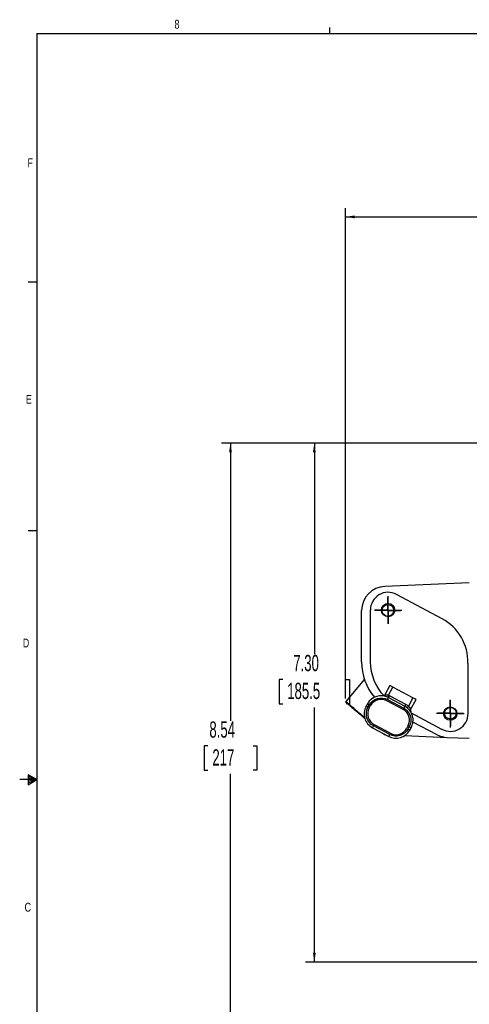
# Model space of a CAD drawing. Extents: x 0.3 to 33.9, y 0.2 to 21.7.
# Tile 2 of 20: x 0.3 to 6.6, y 7.7 to 21.6. Entities that reach past the tile are written whole.
import ezdxf

# ---------------------------------------------------------------- set-up
doc = ezdxf.new("R2010")
doc.units = 0
doc.header["$MEASUREMENT"] = 0
doc.layers.get('0').update_dxf_attribs({"linetype": 'CONTINUOUS'})
doc.layers.add('SLD-0', color=7, linetype='CONTINUOUS')
doc.styles.add('SLDTEXTSTYLE0', font='TXT', dxfattribs={"width": 0.75})
doc.styles.add('SLDTEXTSTYLE1', font='TXT', dxfattribs={"width": 0.605})
doc.dimstyles.new('SLDDIMSTYLE0', dxfattribs={"dimtxt": 0.222453, "dimasz": 0.13, "dimexe": 0, "dimexo": 0.0625, "dimgap": 0.055613, "dimtad": 0, "dimtih": 1, "dimtoh": 1, "dimrnd": 1e-09, "dimzin": 12, "dimtxsty": 'SLDTEXTSTYLE1', "dimsah": 1, "dimcen": 0.09, "dimazin": 3, "dimtfac": 1, "dimtofl": 0, "dimtmove": 0, "dimatfit": 3, "dimtolj": 1, "dimtzin": 12})
doc.dimstyles.new('SLDDIMSTYLE1', dxfattribs={"dimtxt": 0.222453, "dimasz": 0.13, "dimexe": 0, "dimexo": 0.0625, "dimgap": 0.055613, "dimtad": 0, "dimtih": 1, "dimtoh": 1, "dimrnd": 1e-09, "dimzin": 4, "dimtxsty": 'SLDTEXTSTYLE1', "dimsah": 1, "dimcen": 0.09, "dimazin": 3, "dimtfac": 1, "dimtofl": 0, "dimtmove": 0, "dimatfit": 3, "dimtolj": 1, "dimtzin": 12})

# ---------------------------------------------------------------- blocks, each defined once
blk = doc.blocks.new('_D_1')
at = {"layer": 'SLD-0'}
for p, q in [((10, 15.648), (3.123, 15.648)), ((3.248, 15.648), (3.248, 11.74)), ((2.93, 11.384), (2.879, 11.384)), ((2.879, 11.384), (2.879, 11.042)), ((3.566, 11.384), (3.617, 11.384)), ((3.617, 11.384), (3.617, 11.042)), ((2.879, 11.042), (2.93, 11.042)), ((3.248, 7.103), (3.248, 10.991)), ((3.617, 11.042), (3.566, 11.042)), ((8.734, 7.103), (3.123, 7.103))]:
    blk.add_line(p, q, dxfattribs=at)
for points in [[(3.248, 15.648), (3.228, 15.518), (3.268, 15.518)], [(3.248, 7.103), (3.268, 7.233), (3.228, 7.233)]]:
    blk.add_solid(points, dxfattribs=at)
at = {"layer": 'SLD-0', "char_height": 0.2292, "attachment_point": 1, "style": 'SLDTEXTSTYLE1'}
for s, insert in [('8.54', (2.951, 11.73)), ('217', (2.993, 11.338))]:
    blk.add_mtext(s, dxfattribs=dict(at, insert=insert))
blk = doc.blocks.new('_D_2')
at = {"layer": 'SLD-0'}
for p, q in [((10, 15.648), (4.304, 15.648)), ((4.429, 15.648), (4.429, 12.676)), ((3.984, 12.32), (3.933, 12.32)), ((3.933, 12.32), (3.933, 11.978)), ((4.875, 12.32), (4.926, 12.32)), ((4.926, 12.32), (4.926, 11.978)), ((3.933, 11.978), (3.984, 11.978)), ((4.429, 8.343), (4.429, 11.927)), ((4.926, 11.978), (4.875, 11.978)), ((7.56, 8.343), (4.304, 8.343))]:
    blk.add_line(p, q, dxfattribs=at)
for points in [[(4.429, 15.648), (4.409, 15.518), (4.449, 15.518)], [(4.429, 8.343), (4.449, 8.473), (4.409, 8.473)]]:
    blk.add_solid(points, dxfattribs=at)
at = {"layer": 'SLD-0', "char_height": 0.2292, "attachment_point": 1, "style": 'SLDTEXTSTYLE1'}
for s, insert in [('7.30', (4.132, 12.666)), ('185.5', (4.047, 12.274))]:
    blk.add_mtext(s, dxfattribs=dict(at, insert=insert))
blk = doc.blocks.new('_D_3')
at = {"layer": 'SLD-0'}
for p, q in [((4.867, 12.053), (4.867, 18.956)), ((7.004, 18.849), (6.953, 18.849)), ((6.953, 18.849), (6.953, 18.507)), ((7.895, 18.849), (7.946, 18.849)), ((7.946, 18.849), (7.946, 18.507)), ((10.05, 15.698), (10.05, 18.956)), ((4.867, 18.831), (6.864, 18.831)), ((10.05, 18.831), (8.035, 18.831)), ((6.953, 18.507), (7.004, 18.507)), ((7.946, 18.507), (7.895, 18.507))]:
    blk.add_line(p, q, dxfattribs=at)
for points in [[(4.867, 18.831), (4.997, 18.811), (4.997, 18.851)], [(10.05, 18.831), (9.92, 18.851), (9.92, 18.811)]]:
    blk.add_solid(points, dxfattribs=at)
at = {"layer": 'SLD-0', "char_height": 0.2292, "attachment_point": 1, "style": 'SLDTEXTSTYLE1'}
for s, insert in [('5.18', (7.152, 19.195)), ('131.6', (7.068, 18.803))]:
    blk.add_mtext(s, dxfattribs=dict(at, insert=insert))
blk = doc.blocks.new('SW_CENTERMARKSYMBOL_0')
at = {"layer": 'SLD-0', "color": 0}
for p, q in [((0, 0.1), (0, 0.194)), ((-0.1, 0), (-0.194, 0)), ((0, 0), (-0.1, 0)), ((0, 0), (0, 0.1)), ((0, 0), (0, -0.1)), ((0, 0), (0.1, 0)), ((0.1, 0), (0.194, 0)), ((0, -0.1), (0, -0.194))]:
    blk.add_line(p, q, dxfattribs=at)
blk = doc.blocks.new('SW_CENTERMARKSYMBOL_1')
at = {"layer": 'SLD-0', "color": 0}
for p, q in [((0, 0.1), (0, 0.194)), ((-0.1, 0), (-0.194, 0)), ((0, 0), (-0.1, 0)), ((0, 0), (0, 0.1)), ((0, 0), (0, -0.1)), ((0, 0), (0.1, 0)), ((0.1, 0), (0.194, 0)), ((0, -0.1), (0, -0.194))]:
    blk.add_line(p, q, dxfattribs=at)
blk = doc.blocks.new('SW_CENTERMARKSYMBOL_2')
at = {"layer": 'SLD-0', "color": 0}
for p, q in [((0, 0.1), (0, 0.183)), ((-0.1, 0), (-0.183, 0)), ((0, 0), (-0.1, 0)), ((0, 0), (0, 0.1)), ((0, 0), (0, -0.1)), ((0, 0), (0.1, 0)), ((0.1, 0), (0.183, 0)), ((0, -0.1), (0, -0.183))]:
    blk.add_line(p, q, dxfattribs=at)
blk = doc.blocks.new('SW_CENTERMARKSYMBOL_3')
at = {"layer": 'SLD-0', "color": 0}
for p, q in [((0, 0.1), (0, 0.183)), ((-0.1, 0), (-0.183, 0)), ((0, 0), (-0.1, 0)), ((0, 0), (0, 0.1)), ((0, 0), (0, -0.1)), ((0, 0), (0.1, 0)), ((0.1, 0), (0.183, 0)), ((0, -0.1), (0, -0.183))]:
    blk.add_line(p, q, dxfattribs=at)

msp = doc.modelspace()

# ---------------------------------------------------------------- linework, layer by layer
at = {"color": 7, "linetype": 'CONTINUOUS'}
for p, q in [((5.421, 13.631), (6.611, 13.683)), ((6.229, 13.175), (5.586, 13.517)), ((5.095, 12.568), (5.095, 13.291)), ((5.218, 12.568), (5.218, 13.297)), ((6.593, 11.839), (6.593, 12.547)), ((5.135, 12.323), (4.874, 12.012)), ((5.491, 12.236), (5.421, 12.105)), ((5.474, 12.098), (5.535, 12.213)), ((5.817, 12.062), (5.535, 12.213)), ((5.473, 12.064), (5.703, 11.942)), ((5.717, 11.968), (5.487, 12.091)), ((5.817, 12.062), (5.754, 11.944)), ((5.177, 11.977), (5.158, 11.942)), ((5.184, 11.927), (5.204, 11.962)), ((5.202, 11.918), (5.221, 11.953)), ((5.679, 11.898), (5.45, 12.02)), ((5.459, 12.038), (5.689, 11.916)), ((5.785, 11.895), (5.861, 12.039)), ((6.225, 11.618), (5.795, 11.848)), ((5.49, 11.545), (5.261, 11.667)), ((5.27, 11.685), (5.5, 11.562)), ((5.75, 11.67), (5.731, 11.634)), ((5.765, 11.656), (5.746, 11.621)), ((6.159, 11.543), (5.817, 11.72)), ((5.247, 11.641), (5.476, 11.519)), ((5.415, 11.544), (5.431, 11.543)), ((5.704, 11.531), (6.301, 11.505)), ((5.772, 11.606), (5.792, 11.641)), ((6.301, 11.505), (6.611, 11.492))]:
    msp.add_line(p, q, dxfattribs=at)
at = {"color": 7, "linetype": 'CONTINUOUS', "flags": 128}
for points in [[(5.535, 12.213), (5.526, 12.217), (5.518, 12.222), (5.51, 12.226), (5.504, 12.229), (5.498, 12.232), (5.494, 12.234), (5.492, 12.236), (5.491, 12.236)], [(5.459, 12.038), (5.462, 12.043), (5.464, 12.048), (5.467, 12.053), (5.469, 12.057), (5.471, 12.06), (5.472, 12.062), (5.473, 12.064), (5.473, 12.064)], [(5.474, 12.098), (5.471, 12.092), (5.469, 12.087), (5.467, 12.082), (5.465, 12.078), (5.463, 12.075), (5.462, 12.072), (5.461, 12.071), (5.461, 12.07)], [(5.473, 12.064), (5.473, 12.065), (5.474, 12.066), (5.476, 12.069), (5.477, 12.072), (5.479, 12.076), (5.482, 12.081), (5.485, 12.086), (5.487, 12.091)], [(5.861, 12.039), (5.861, 12.039), (5.858, 12.04), (5.854, 12.043), (5.849, 12.046), (5.842, 12.049), (5.834, 12.053), (5.826, 12.058), (5.817, 12.062)], [(5.184, 11.927), (5.179, 11.93), (5.174, 11.933), (5.17, 11.935), (5.166, 11.938), (5.162, 11.939), (5.16, 11.941), (5.158, 11.942), (5.158, 11.942)], [(5.177, 11.977), (5.178, 11.977), (5.179, 11.976), (5.182, 11.974), (5.185, 11.973), (5.189, 11.97), (5.194, 11.968), (5.198, 11.965), (5.204, 11.962)], [(5.703, 11.942), (5.702, 11.942), (5.702, 11.94), (5.7, 11.938), (5.699, 11.934), (5.696, 11.93), (5.694, 11.926), (5.691, 11.921), (5.689, 11.916)], [(5.717, 11.968), (5.714, 11.963), (5.711, 11.958), (5.709, 11.954), (5.707, 11.95), (5.705, 11.946), (5.704, 11.944), (5.703, 11.943), (5.703, 11.942)], [(5.754, 11.944), (5.751, 11.939), (5.747, 11.935), (5.744, 11.931), (5.741, 11.927), (5.739, 11.924), (5.737, 11.922), (5.736, 11.921), (5.736, 11.92)], [(5.261, 11.667), (5.258, 11.662), (5.256, 11.657), (5.253, 11.653), (5.251, 11.649), (5.249, 11.645), (5.248, 11.643), (5.247, 11.641), (5.247, 11.641)], [(5.765, 11.656), (5.77, 11.653), (5.775, 11.65), (5.78, 11.648), (5.784, 11.645), (5.787, 11.644), (5.79, 11.642), (5.791, 11.641), (5.792, 11.641)], [(5.389, 11.565), (5.397, 11.558), (5.41, 11.547), (5.415, 11.544)], [(5.476, 11.519), (5.477, 11.519), (5.477, 11.521), (5.479, 11.523), (5.48, 11.526), (5.483, 11.53), (5.485, 11.535), (5.488, 11.54), (5.49, 11.545)], [(5.772, 11.606), (5.772, 11.606), (5.77, 11.607), (5.768, 11.609), (5.764, 11.61), (5.761, 11.613), (5.756, 11.615), (5.751, 11.618), (5.746, 11.621)]]:
    msp.add_lwpolyline(points, dxfattribs=at)
at = {"color": 7, "linetype": 'CONTINUOUS'}
for centre, radius in [((5.468, 13.297), 0.094), ((5.465, 13.291), 0.0827), ((6.343, 11.839), 0.094), ((6.345, 11.845), 0.0827)]:
    msp.add_circle(centre, radius, dxfattribs=at)
for centre, radius, start, end in [((5.435, 13.291), 0.34, 92.5, 180), ((5.468, 13.297), 0.25, 61.9556, 180), ((5.905, 12.568), 0.687, 358.2734, 61.9556), ((5.875, 12.568), 0.78, 180, 219.7486), ((5.905, 12.568), 0.688, 180, 224.1894), ((5.37, 11.87), 0.22, 61.9512, 150.9778), ((5.394, 12.119), 0.03, 264.3442, 331.9512), ((4.973, 11.928), 0.13, 140, 144.7285), ((5.35, 11.835), 0.22, 150.9778, 241.9512), ((5.37, 11.87), 0.17, 61.9512, 150.9778), ((5.599, 11.748), 0.22, 330.9778, 61.9512), ((5.35, 11.835), 0.17, 150.9778, 241.9512), ((5.598, 11.748), 0.17, 332.7392, 61.7658), ((5.811, 11.88), 0.03, 151.9512, 212.0244), ((6.343, 11.839), 0.25, 241.9303, 0.0253), ((5.58, 11.713), 0.22, 241.9512, 330.9778), ((5.58, 11.712), 0.17, 241.7658, 332.7392), ((6.315, 11.845), 0.34, 242.6442, 267.5)]:
    msp.add_arc(centre, radius, start, end, dxfattribs=at)
for points, knots in [([(5.204, 11.962), (5.228, 12.006), (5.268, 12.038), (5.364, 12.066), (5.415, 12.061), (5.459, 12.038)], [0, 0, 0, 0, 0.5, 0.5, 1, 1, 1, 1]), ([(5.421, 12.105), (5.421, 12.105), (5.421, 12.105), (5.421, 12.105), (5.422, 12.105), (5.424, 12.105), (5.426, 12.105), (5.43, 12.105), (5.438, 12.105), (5.446, 12.105), (5.454, 12.103), (5.461, 12.102), (5.468, 12.1), (5.472, 12.098), (5.474, 12.098)], [0, 0, 0, 0, 0.047444, 0.096123, 0.146154, 0.197646, 0.2507, 0.357858, 0.500192, 0.650652, 0.749963, 0.837809, 0.921063, 1, 1, 1, 1]), ([(4.867, 12.003), (4.868, 12.002), (4.87, 12.001), (4.887, 11.987), (4.913, 11.965), (4.948, 11.936), (4.99, 11.9), (5.039, 11.859), (5.089, 11.817), (5.123, 11.788), (5.139, 11.775)], [0, 0, 0, 0, 0.128426, 0.255886, 0.383741, 0.510937, 0.638886, 0.766097, 0.893929, 1, 1, 1, 1]), ([(5.261, 11.667), (5.216, 11.691), (5.183, 11.732), (5.154, 11.83), (5.159, 11.883), (5.184, 11.927)], [0, 0, 0, 0, 0.5, 0.5, 1, 1, 1, 1]), ([(5.754, 11.944), (5.755, 11.943), (5.757, 11.941), (5.76, 11.938), (5.763, 11.935), (5.765, 11.932), (5.768, 11.928), (5.77, 11.924), (5.774, 11.919), (5.777, 11.912), (5.781, 11.905), (5.783, 11.9), (5.784, 11.897), (5.785, 11.895), (5.785, 11.895), (5.785, 11.895)], [0, 0, 0, 0, 0.04554, 0.093293, 0.14331, 0.19564, 0.250323, 0.306964, 0.375152, 0.499933, 0.636419, 0.749511, 0.83774, 0.920894, 1, 1, 1, 1]), ([(5.746, 11.621), (5.722, 11.577), (5.681, 11.545), (5.586, 11.517), (5.534, 11.522), (5.49, 11.545)], [0, 0, 0, 0, 0.5, 0.5, 1, 1, 1, 1])]:
    msp.add_open_spline(points, degree=3, knots=knots, dxfattribs=at)
for points in [[(5.487, 12.091), (5.485, 12.092), (5.481, 12.094), (5.476, 12.096), (5.474, 12.098)], [(5.754, 11.944), (5.743, 11.953), (5.73, 11.961), (5.717, 11.968)], [(5.689, 11.916), (5.719, 11.899), (5.744, 11.875), (5.762, 11.846)], [(5.762, 11.846), (5.797, 11.787), (5.798, 11.715), (5.765, 11.656)]]:
    msp.add_open_spline(points, degree=3, dxfattribs=at)
at = {"color": 8, "linetype": 'CONTINUOUS'}
msp.add_open_spline([(4.874, 12.012), (4.875, 12.01), (4.878, 12.007), (4.896, 11.991), (4.917, 11.973), (4.935, 11.957), (4.96, 11.936), (4.996, 11.905), (5.046, 11.862), (5.094, 11.822), (5.125, 11.796), (5.138, 11.785)], degree=3, knots=[0, 0, 0, 0, 0.1601514, 0.2997202, 0.3813771, 0.4538443, 0.517118, 0.6519237, 0.7830252, 0.9104245, 1, 1, 1, 1], dxfattribs=at)
at = {"layer": 'SLD-0'}
for p, q in [((4.648, 21.411), (4.648, 21.495)), ((0.523, 21.411), (33.523, 21.411)), ((0.523, 21.411), (0.523, 0.411)), ((0.523, 17.911), (0.398, 17.911)), ((0.523, 14.411), (0.398, 14.411)), ((0.399, 10.976), (0.399, 10.837)), ((0.523, 10.911), (0.399, 10.976)), ((0.399, 10.958), (0.523, 10.911)), ((0.523, 10.911), (0.28, 10.911)), ((0.399, 10.934), (0.523, 10.911)), ((0.399, 10.837), (0.523, 10.911)), ((0.399, 10.865), (0.523, 10.911)), ((0.399, 10.891), (0.523, 10.911))]:
    msp.add_line(p, q, dxfattribs=at)

# ---------------------------------------------------------------- block references
for name, p in [('SW_CENTERMARKSYMBOL_0', (5.468, 13.297)), ('SW_CENTERMARKSYMBOL_3', (5.465, 13.291)), ('SW_CENTERMARKSYMBOL_1', (6.343, 11.839)), ('SW_CENTERMARKSYMBOL_2', (6.345, 11.845))]:
    msp.add_blockref(name, p, dxfattribs=at)

# ---------------------------------------------------------------- texts
at = {"color": 7, "linetype": 'CONTINUOUS', "char_height": 0.125, "attachment_point": 1, "style": 'SLDTEXTSTYLE0'}
for s, insert in [('8', (2.46, 21.605)), ('F', (0.389, 19.653)), ('E', (0.366, 16.325)), ('D', (0.324, 12.896)), ('C', (0.349, 9.177))]:
    msp.add_mtext(s, dxfattribs=dict(at, insert=insert))

# ---------------------------------------------------------------- dimensions: what is measured, and where the dimension line sits
at = {"layer": 'SLD-0'}
for base, p1, p2, angle, dimstyle, picture, middle in [((10.05, 18.831), (4.867, 12.003), (10.05, 15.648), 360, 'SLDDIMSTYLE0', '_D_3', (7.45, 18.831)), ((3.248, 7.1032), (10.05, 15.6478), (8.7837, 7.1032), 90, 'SLDDIMSTYLE0', '_D_1', (3.248, 11.3659)), ((4.4291, 8.3432), (10.05, 15.6478), (7.61, 8.3432), 90, 'SLDDIMSTYLE1', '_D_2', (4.4291, 12.3017))]:
    dim = msp.add_linear_dim(base=base, p1=p1, p2=p2, angle=angle, dimstyle=dimstyle, dxfattribs=at)
    dim.commit()
    dim.dimension.update_dxf_attribs({"geometry": picture, "text_midpoint": middle, "dimtype": 160})

doc.saveas('drawing.dxf')
